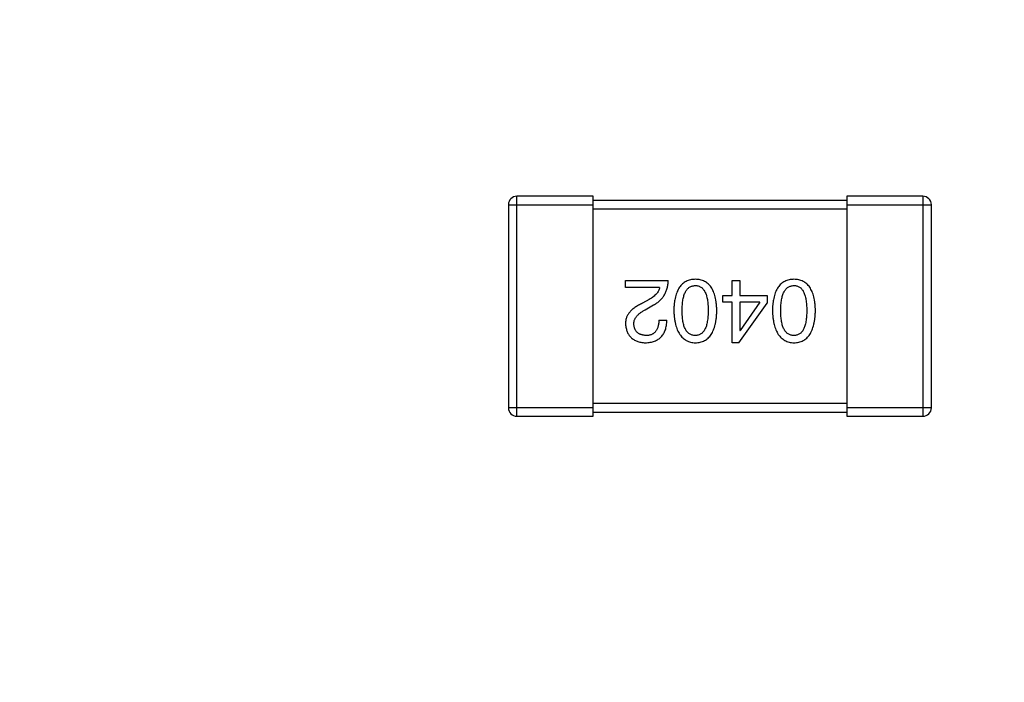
# Model space of a CAD drawing. Header units: inches. Extents: x 398 to 599, y 40 to 151.
# Tile 90 of 100: x 563.52 to 565.85, y 99.29 to 100.86. Entities that reach past the tile are written whole.
import ezdxf

# ---------------------------------------------------------------- set-up
doc = ezdxf.new("R2010")
doc.units = ezdxf.units.IN
doc.header["$LTSCALE"] = 1.21
doc.header["$MEASUREMENT"] = 0
doc.layers.get('0').update_dxf_attribs({"linetype": 'CONTINUOUS'})

msp = doc.modelspace()

# ---------------------------------------------------------------- linework, layer by layer
at = {"color": 7, "linetype": 'Continuous'}
for p, q in [((564.6727, 100.4195), (564.6727, 99.9395)), ((564.6727, 100.4195), (564.8727, 100.4195)), ((564.6927, 99.9195), (564.6927, 100.4395)), ((564.8727, 100.4395), (564.6927, 100.4395)), ((564.8727, 99.9195), (564.8727, 100.4395)), ((565.4727, 100.4295), (564.8727, 100.4295)), ((565.4727, 100.4395), (565.4727, 99.9195)), ((565.6527, 100.4395), (565.4727, 100.4395)), ((565.4727, 100.4195), (565.6727, 100.4195)), ((565.6527, 100.4395), (565.6527, 99.9195)), ((565.6727, 99.9395), (565.6727, 100.4195)), ((564.8727, 100.4095), (565.4727, 100.4095)), ((564.9496, 100.2235), (564.9496, 100.2407)), ((564.9496, 100.2407), (565.0504, 100.2407)), ((565.2016, 100.2047), (565.2016, 100.2407)), ((565.2016, 100.2407), (565.2196, 100.2407)), ((565.2196, 100.2407), (565.2196, 100.2047)), ((565.0299, 100.2235), (564.9496, 100.2235)), ((565.0053, 100.1956), (564.9897, 100.1866)), ((565.1794, 100.1891), (565.1794, 100.2047)), ((565.1794, 100.2047), (565.2016, 100.2047)), ((565.2016, 100.1891), (565.1794, 100.1891)), ((565.2016, 100.0932), (565.2016, 100.1891)), ((565.2171, 100.0932), (565.2844, 100.1866)), ((565.2196, 100.2047), (565.2844, 100.2047)), ((565.2196, 100.1891), (565.2196, 100.1219)), ((565.2671, 100.1891), (565.2196, 100.1891)), ((565.2671, 100.1891), (565.2204, 100.1219)), ((565.2844, 100.2047), (565.2844, 100.1866)), ((564.9963, 100.1711), (565.016, 100.1825)), ((565.0283, 100.1465), (565.0471, 100.1465)), ((565.2196, 100.1219), (565.2204, 100.1219)), ((565.2171, 100.0932), (565.2016, 100.0932)), ((564.8727, 99.9395), (564.6727, 99.9395)), ((565.4727, 99.9495), (564.8727, 99.9495)), ((565.6727, 99.9395), (565.4727, 99.9395)), ((564.6927, 99.9195), (564.8727, 99.9195)), ((564.8727, 99.9295), (565.4727, 99.9295)), ((565.4727, 99.9195), (565.6527, 99.9195))]:
    msp.add_line(p, q, dxfattribs=at)
for centre, radius, start, end in [((553.751, 92.925), 23, 281.22586, 258.77532), ((553.751, 92.925), 22.75, 294.44334, 241.13427), ((564.6927, 100.4195), 0.02, 90, 180), ((565.6527, 100.4195), 0.02, 0, 90), ((564.6927, 99.9395), 0.02, 180, 270), ((565.6527, 99.9395), 0.02, 270, 0)]:
    msp.add_arc(centre, radius, start, end, dxfattribs=at)
for points, knots in [([(565.016, 100.1825), (565.0173, 100.1833), (565.02, 100.1848), (565.0238, 100.1873), (565.0274, 100.19), (565.0307, 100.1929), (565.0338, 100.1959), (565.0366, 100.1991), (565.0391, 100.2025), (565.0414, 100.2061), (565.0435, 100.2098), (565.0452, 100.2137), (565.0467, 100.2178), (565.048, 100.2221), (565.049, 100.2265), (565.0497, 100.2311), (565.0502, 100.2358), (565.0503, 100.2391), (565.0504, 100.2407)], [0, 0, 0, 0, 0.065828, 0.130094, 0.192451, 0.254037, 0.313974, 0.373757, 0.433048, 0.492243, 0.551902, 0.611758, 0.672678, 0.734814, 0.798569, 0.863693, 0.930488, 1, 1, 1, 1]), ([(565.1145, 100.2432), (565.1125, 100.2431), (565.1086, 100.2429), (565.103, 100.242), (565.0977, 100.2404), (565.0929, 100.2384), (565.0883, 100.2357), (565.0842, 100.2325), (565.0804, 100.2287), (565.0771, 100.2243), (565.0741, 100.2194), (565.0715, 100.2139), (565.0692, 100.2079), (565.0674, 100.2013), (565.0658, 100.1941), (565.0647, 100.1864), (565.064, 100.1781), (565.0638, 100.1724), (565.0637, 100.1694)], [0, 0, 0, 0, 0.059134, 0.115603, 0.169236, 0.221572, 0.273254, 0.32474, 0.377319, 0.431815, 0.488555, 0.548609, 0.612242, 0.680182, 0.75251, 0.829782, 0.91231, 1, 1, 1, 1]), ([(565.1653, 100.1694), (565.1652, 100.1724), (565.165, 100.1781), (565.1642, 100.1864), (565.1632, 100.1941), (565.1616, 100.2013), (565.1598, 100.2079), (565.1575, 100.2139), (565.1549, 100.2194), (565.1519, 100.2243), (565.1486, 100.2287), (565.1448, 100.2325), (565.1407, 100.2357), (565.1361, 100.2384), (565.1312, 100.2404), (565.126, 100.242), (565.1204, 100.2429), (565.1165, 100.2431), (565.1145, 100.2432)], [0, 0, 0, 0, 0.087693, 0.170223, 0.247496, 0.319826, 0.387768, 0.451403, 0.511459, 0.568358, 0.622671, 0.675251, 0.726739, 0.778422, 0.830759, 0.884394, 0.940865, 1, 1, 1, 1]), ([(565.3477, 100.2432), (565.3457, 100.2431), (565.3418, 100.2429), (565.3362, 100.242), (565.3309, 100.2404), (565.326, 100.2384), (565.3215, 100.2357), (565.3173, 100.2325), (565.3136, 100.2287), (565.3102, 100.2243), (565.3072, 100.2194), (565.3046, 100.2139), (565.3024, 100.2079), (565.3005, 100.2013), (565.299, 100.1941), (565.2979, 100.1864), (565.2971, 100.1781), (565.2969, 100.1724), (565.2968, 100.1694)], [0, 0, 0, 0, 0.059134, 0.115603, 0.169236, 0.221572, 0.273254, 0.32474, 0.377319, 0.431815, 0.488555, 0.548609, 0.612242, 0.680182, 0.75251, 0.829782, 0.91231, 1, 1, 1, 1]), ([(565.3985, 100.1694), (565.3984, 100.1724), (565.3982, 100.1781), (565.3974, 100.1864), (565.3963, 100.1941), (565.3948, 100.2013), (565.3929, 100.2079), (565.3907, 100.2139), (565.3881, 100.2194), (565.3851, 100.2243), (565.3817, 100.2287), (565.378, 100.2325), (565.3738, 100.2357), (565.3693, 100.2384), (565.3644, 100.2404), (565.3591, 100.242), (565.3535, 100.2429), (565.3496, 100.2431), (565.3477, 100.2432)], [0, 0, 0, 0, 0.087693, 0.170223, 0.247496, 0.319826, 0.387768, 0.451403, 0.511459, 0.568358, 0.622671, 0.675251, 0.726739, 0.778422, 0.830759, 0.884394, 0.940865, 1, 1, 1, 1]), ([(565.0299, 100.2235), (565.0296, 100.2222), (565.0291, 100.2196), (565.0275, 100.2158), (565.0253, 100.2122), (565.0225, 100.2086), (565.0191, 100.2052), (565.0151, 100.2018), (565.0104, 100.1986), (565.0071, 100.1967), (565.0053, 100.1956)], [0, 0, 0, 0, 0.103034, 0.208166, 0.318255, 0.434664, 0.559728, 0.695394, 0.841708, 1, 1, 1, 1]), ([(565.0834, 100.1694), (565.0834, 100.1718), (565.0834, 100.1763), (565.0838, 100.1829), (565.0844, 100.1891), (565.0852, 100.1948), (565.0863, 100.2001), (565.0876, 100.2049), (565.0892, 100.2093), (565.091, 100.2132), (565.0931, 100.2167), (565.0954, 100.2198), (565.098, 100.2224), (565.1008, 100.2245), (565.1039, 100.2262), (565.1072, 100.2274), (565.1108, 100.2282), (565.1132, 100.2284), (565.1145, 100.2284)], [0, 0, 0, 0, 0.094834, 0.184067, 0.267029, 0.344713, 0.417334, 0.484367, 0.546941, 0.604717, 0.65953, 0.710539, 0.759381, 0.806382, 0.853027, 0.900623, 0.949121, 1, 1, 1, 1]), ([(565.1145, 100.2284), (565.1157, 100.2284), (565.1181, 100.2283), (565.1216, 100.2276), (565.1248, 100.2265), (565.1278, 100.2248), (565.1306, 100.2227), (565.1331, 100.2201), (565.1353, 100.2171), (565.1373, 100.2136), (565.1391, 100.2097), (565.1407, 100.2053), (565.1419, 100.2004), (565.143, 100.1951), (565.1438, 100.1893), (565.1444, 100.1831), (565.1448, 100.1764), (565.1448, 100.1718), (565.1448, 100.1694)], [0, 0, 0, 0, 0.049766, 0.097012, 0.143225, 0.188786, 0.235079, 0.282962, 0.333687, 0.387747, 0.445963, 0.508657, 0.576545, 0.649868, 0.72822, 0.812712, 0.903543, 1, 1, 1, 1]), ([(565.3165, 100.1694), (565.3165, 100.1718), (565.3166, 100.1763), (565.3169, 100.1829), (565.3175, 100.1891), (565.3184, 100.1948), (565.3194, 100.2001), (565.3208, 100.2049), (565.3223, 100.2093), (565.3242, 100.2132), (565.3263, 100.2167), (565.3286, 100.2198), (565.3311, 100.2224), (565.334, 100.2245), (565.337, 100.2262), (565.3404, 100.2274), (565.3439, 100.2282), (565.3464, 100.2284), (565.3477, 100.2284)], [0, 0, 0, 0, 0.094834, 0.184067, 0.267029, 0.344713, 0.417334, 0.484367, 0.546941, 0.604717, 0.65953, 0.710539, 0.759381, 0.806382, 0.853027, 0.900623, 0.949121, 1, 1, 1, 1]), ([(565.3477, 100.2284), (565.3489, 100.2284), (565.3513, 100.2283), (565.3548, 100.2276), (565.358, 100.2265), (565.361, 100.2248), (565.3637, 100.2227), (565.3662, 100.2201), (565.3685, 100.2171), (565.3705, 100.2136), (565.3723, 100.2097), (565.3738, 100.2053), (565.3751, 100.2004), (565.3762, 100.1951), (565.377, 100.1893), (565.3775, 100.1831), (565.3779, 100.1764), (565.378, 100.1718), (565.378, 100.1694)], [0, 0, 0, 0, 0.049766, 0.097012, 0.143225, 0.188786, 0.235079, 0.282962, 0.333687, 0.387747, 0.445963, 0.508657, 0.576545, 0.649868, 0.72822, 0.812712, 0.903543, 1, 1, 1, 1]), ([(564.9897, 100.1866), (564.988, 100.1858), (564.9847, 100.1843), (564.98, 100.1818), (564.9756, 100.1792), (564.9716, 100.1766), (564.9679, 100.1738), (564.9645, 100.171), (564.9615, 100.168), (564.9588, 100.165), (564.9564, 100.1619), (564.9544, 100.1586), (564.9527, 100.1553), (564.9514, 100.1519), (564.9504, 100.1484), (564.9498, 100.1448), (564.9495, 100.1412), (564.9495, 100.1387), (564.9496, 100.1374)], [0, 0, 0, 0, 0.082731, 0.161257, 0.236138, 0.307554, 0.375712, 0.440848, 0.502916, 0.562567, 0.619798, 0.675716, 0.73039, 0.78386, 0.837315, 0.890547, 0.944917, 1, 1, 1, 1]), ([(564.9692, 100.1366), (564.9692, 100.1374), (564.9691, 100.139), (564.9693, 100.1415), (564.9697, 100.1438), (564.9702, 100.1462), (564.9712, 100.1485), (564.9722, 100.1507), (564.9736, 100.153), (564.9752, 100.1551), (564.977, 100.1573), (564.979, 100.1594), (564.9813, 100.1614), (564.9839, 100.1634), (564.9866, 100.1654), (564.9896, 100.1674), (564.9929, 100.1693), (564.9951, 100.1704), (564.9963, 100.1711)], [0, 0, 0, 0, 0.052237, 0.103888, 0.155485, 0.207395, 0.259864, 0.31356, 0.369176, 0.4266, 0.486836, 0.550048, 0.61567, 0.685271, 0.75824, 0.834614, 0.915635, 1, 1, 1, 1]), ([(565.0637, 100.1694), (565.0638, 100.1664), (565.0641, 100.1605), (565.0649, 100.1521), (565.0661, 100.1442), (565.0677, 100.1368), (565.0696, 100.13), (565.0718, 100.1238), (565.0745, 100.1182), (565.0775, 100.1131), (565.0809, 100.1086), (565.0846, 100.1046), (565.0887, 100.1012), (565.0931, 100.0984), (565.098, 100.0963), (565.1032, 100.0946), (565.1087, 100.0935), (565.1125, 100.0933), (565.1145, 100.0932)], [0, 0, 0, 0, 0.088475, 0.171606, 0.249595, 0.322626, 0.391327, 0.455765, 0.516374, 0.573675, 0.628522, 0.681161, 0.732559, 0.783563, 0.83504, 0.887639, 0.942585, 1, 1, 1, 1]), ([(565.1145, 100.1104), (565.1132, 100.1104), (565.1108, 100.1105), (565.1072, 100.1112), (565.1039, 100.1124), (565.1008, 100.114), (565.098, 100.1161), (565.0954, 100.1187), (565.0931, 100.1217), (565.091, 100.1252), (565.0892, 100.1291), (565.0876, 100.1335), (565.0863, 100.1384), (565.0852, 100.1437), (565.0844, 100.1495), (565.0838, 100.1557), (565.0834, 100.1624), (565.0834, 100.167), (565.0834, 100.1694)], [0, 0, 0, 0, 0.050604, 0.098688, 0.145699, 0.191791, 0.238625, 0.286717, 0.337546, 0.391814, 0.449755, 0.512106, 0.579685, 0.652048, 0.730262, 0.814146, 0.904281, 1, 1, 1, 1]), ([(565.1448, 100.1694), (565.1448, 100.167), (565.1448, 100.1624), (565.1444, 100.1557), (565.1438, 100.1495), (565.143, 100.1437), (565.1419, 100.1384), (565.1407, 100.1335), (565.1391, 100.1291), (565.1373, 100.1252), (565.1353, 100.1217), (565.1331, 100.1187), (565.1306, 100.1161), (565.1278, 100.114), (565.1248, 100.1124), (565.1216, 100.1112), (565.1181, 100.1105), (565.1157, 100.1104), (565.1145, 100.1104)], [0, 0, 0, 0, 0.096452, 0.187278, 0.271765, 0.350519, 0.423437, 0.491321, 0.554011, 0.612224, 0.666281, 0.717003, 0.764884, 0.811423, 0.856783, 0.902993, 0.950236, 1, 1, 1, 1]), ([(565.1145, 100.0932), (565.1165, 100.0933), (565.1204, 100.0935), (565.126, 100.0944), (565.1313, 100.096), (565.1362, 100.0981), (565.1407, 100.1009), (565.1448, 100.1042), (565.1486, 100.1082), (565.1519, 100.1127), (565.1549, 100.1178), (565.1575, 100.1234), (565.1598, 100.1297), (565.1616, 100.1365), (565.1632, 100.1439), (565.1643, 100.1519), (565.165, 100.1605), (565.1652, 100.1664), (565.1653, 100.1694)], [0, 0, 0, 0, 0.057911, 0.113262, 0.165956, 0.217443, 0.268511, 0.319665, 0.372, 0.426129, 0.483365, 0.543779, 0.607756, 0.676562, 0.749704, 0.827713, 0.911177, 1, 1, 1, 1]), ([(565.2968, 100.1694), (565.297, 100.1664), (565.2972, 100.1605), (565.2981, 100.1521), (565.2993, 100.1442), (565.3008, 100.1368), (565.3027, 100.13), (565.305, 100.1238), (565.3076, 100.1182), (565.3106, 100.1131), (565.314, 100.1086), (565.3177, 100.1046), (565.3218, 100.1012), (565.3263, 100.0984), (565.3311, 100.0963), (565.3363, 100.0946), (565.3419, 100.0935), (565.3457, 100.0933), (565.3477, 100.0932)], [0, 0, 0, 0, 0.088475, 0.171606, 0.249595, 0.322626, 0.391327, 0.455765, 0.516374, 0.573675, 0.628522, 0.681161, 0.732559, 0.783563, 0.83504, 0.887639, 0.942585, 1, 1, 1, 1]), ([(565.3477, 100.1104), (565.3464, 100.1104), (565.3439, 100.1105), (565.3404, 100.1112), (565.337, 100.1124), (565.334, 100.114), (565.3312, 100.1161), (565.3286, 100.1187), (565.3263, 100.1217), (565.3242, 100.1252), (565.3224, 100.1291), (565.3208, 100.1335), (565.3195, 100.1384), (565.3184, 100.1437), (565.3175, 100.1495), (565.3169, 100.1557), (565.3166, 100.1624), (565.3165, 100.167), (565.3165, 100.1694)], [0, 0, 0, 0, 0.050604, 0.098688, 0.145699, 0.191791, 0.238625, 0.286717, 0.337546, 0.391814, 0.449755, 0.512106, 0.579685, 0.652048, 0.730262, 0.814146, 0.904281, 1, 1, 1, 1]), ([(565.3477, 100.0932), (565.3496, 100.0933), (565.3535, 100.0935), (565.3592, 100.0944), (565.3644, 100.096), (565.3693, 100.0981), (565.3738, 100.1009), (565.378, 100.1042), (565.3817, 100.1082), (565.3851, 100.1127), (565.3881, 100.1178), (565.3907, 100.1234), (565.3929, 100.1297), (565.3948, 100.1365), (565.3963, 100.1439), (565.3974, 100.1519), (565.3982, 100.1605), (565.3984, 100.1664), (565.3985, 100.1694)], [0, 0, 0, 0, 0.057911, 0.113262, 0.165956, 0.217443, 0.268511, 0.319665, 0.372, 0.426129, 0.483365, 0.543779, 0.607756, 0.676562, 0.749704, 0.827713, 0.911177, 1, 1, 1, 1]), ([(565.378, 100.1694), (565.378, 100.167), (565.3779, 100.1624), (565.3775, 100.1557), (565.377, 100.1495), (565.3762, 100.1437), (565.3751, 100.1384), (565.3738, 100.1335), (565.3723, 100.1291), (565.3705, 100.1252), (565.3685, 100.1217), (565.3663, 100.1187), (565.3637, 100.1161), (565.361, 100.114), (565.358, 100.1124), (565.3548, 100.1112), (565.3513, 100.1105), (565.3489, 100.1104), (565.3477, 100.1104)], [0, 0, 0, 0, 0.096452, 0.187278, 0.271765, 0.350519, 0.423437, 0.491321, 0.554011, 0.612224, 0.666281, 0.717003, 0.764884, 0.811423, 0.856783, 0.902993, 0.950236, 1, 1, 1, 1]), ([(564.9963, 100.0932), (564.9983, 100.0933), (565.0022, 100.0935), (565.0079, 100.0943), (565.0132, 100.0954), (565.0182, 100.097), (565.0227, 100.099), (565.0269, 100.1014), (565.0307, 100.1041), (565.0341, 100.1073), (565.0371, 100.1108), (565.0397, 100.1148), (565.0419, 100.1191), (565.0437, 100.1238), (565.0452, 100.1289), (565.0462, 100.1344), (565.0469, 100.1403), (565.047, 100.1444), (565.0471, 100.1465)], [0, 0, 0, 0, 0.07282, 0.141057, 0.2062, 0.267672, 0.326735, 0.383519, 0.439188, 0.494454, 0.549628, 0.605958, 0.66397, 0.72402, 0.787502, 0.854127, 0.925065, 1, 1, 1, 1]), ([(565.0283, 100.1465), (565.0282, 100.145), (565.0281, 100.1422), (565.0277, 100.1381), (565.027, 100.1343), (565.0262, 100.1307), (565.0251, 100.1275), (565.0238, 100.1245), (565.0223, 100.1218), (565.0205, 100.1194), (565.0186, 100.1173), (565.0164, 100.1154), (565.014, 100.1139), (565.0113, 100.1126), (565.0085, 100.1116), (565.0054, 100.1109), (565.0022, 100.1105), (564.9999, 100.1104), (564.9987, 100.1104)], [0, 0, 0, 0, 0.082594, 0.15978, 0.232961, 0.301462, 0.365595, 0.426678, 0.484662, 0.540809, 0.595146, 0.648401, 0.702272, 0.757102, 0.813447, 0.872233, 0.934055, 1, 1, 1, 1]), ([(564.9496, 100.1374), (564.9497, 100.1358), (564.95, 100.1325), (564.9508, 100.1277), (564.9519, 100.1232), (564.9533, 100.119), (564.9551, 100.1152), (564.9572, 100.1116), (564.9596, 100.1084), (564.9624, 100.1054), (564.9655, 100.1028), (564.969, 100.1005), (564.9727, 100.0985), (564.9768, 100.0968), (564.9812, 100.0954), (564.9859, 100.0943), (564.991, 100.0936), (564.9945, 100.0933), (564.9963, 100.0932)], [0, 0, 0, 0, 0.070688, 0.137741, 0.201612, 0.262778, 0.321223, 0.378455, 0.434411, 0.490146, 0.546362, 0.603392, 0.662208, 0.723401, 0.787372, 0.85442, 0.925153, 1, 1, 1, 1]), ([(564.9987, 100.1104), (564.9976, 100.1105), (564.9954, 100.1106), (564.9922, 100.1109), (564.9893, 100.1115), (564.9865, 100.1123), (564.9839, 100.1133), (564.9815, 100.1144), (564.9794, 100.1158), (564.9774, 100.1173), (564.9757, 100.1191), (564.9741, 100.121), (564.9728, 100.1231), (564.9716, 100.1255), (564.9707, 100.128), (564.97, 100.1307), (564.9695, 100.1336), (564.9693, 100.1356), (564.9692, 100.1366)], [0, 0, 0, 0, 0.076112, 0.148436, 0.216883, 0.281466, 0.34298, 0.402356, 0.459881, 0.51546, 0.571111, 0.62658, 0.683162, 0.741007, 0.801404, 0.863825, 0.930544, 1, 1, 1, 1])]:
    msp.add_open_spline(points, degree=3, knots=knots, dxfattribs=at)

doc.saveas('drawing.dxf')
